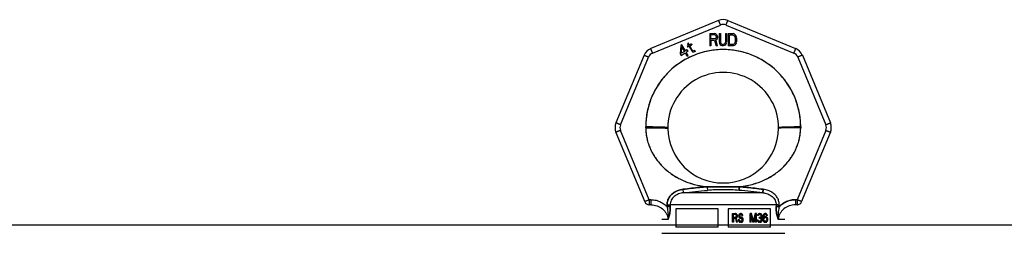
# Model space of a CAD drawing. Header units: millimetres. Extents: x 0 to 297, y 0 to 210.
# Tile 15 of 28: x 71.32 to 87.33, y 177.62 to 181.1. Entities that reach past the tile are written whole.
import ezdxf

# ---------------------------------------------------------------- set-up
doc = ezdxf.new("R2010")
doc.units = ezdxf.units.MM
doc.header["$LTSCALE"] = 16.335
doc.layers.get('0').update_dxf_attribs({"linetype": 'CONTINUOUS'})
doc.layers.add('001-M31079-X02', color=7, linetype='CONTINUOUS')

msp = doc.modelspace()

# ---------------------------------------------------------------- linework, layer by layer
at = {"color": 7, "linetype": 'Continuous'}
msp.add_line((70.902, 177.758), (131.142, 177.758), dxfattribs=at)
at = {"layer": '001-M31079-X02', "color": 9, "linetype": 'Continuous'}
for p, q in [((82.678, 181.081), (81.576, 180.624)), ((81.607, 180.553), (82.709, 181.009)), ((82.801, 181.009), (83.903, 180.553)), ((82.831, 181.081), (83.933, 180.624)), ((81.468, 180.516), (81.011, 179.414)), ((81.085, 179.386), (81.542, 180.488)), ((83.968, 180.488), (84.424, 179.386)), ((84.042, 180.516), (84.498, 179.414)), ((81.495, 179.335), (81.495, 179.349)), ((84.015, 179.349), (84.015, 179.335)), ((81.011, 179.261), (81.48, 178.129)), ((81.553, 178.165), (81.085, 179.294)), ((84.424, 179.294), (83.956, 178.165)), ((84.029, 178.129), (84.498, 179.261)), ((82.494, 178.374), (82.498, 178.317)), ((82.494, 178.374), (82.498, 178.317)), ((83.012, 178.317), (83.016, 178.374)), ((83.016, 178.374), (83.012, 178.317)), ((82.111, 178.277), (82.103, 178.335)), ((83.399, 178.277), (82.111, 178.277)), ((83.406, 178.335), (83.399, 178.277)), ((83.399, 178.277), (83.406, 178.335)), ((81.553, 178.165), (81.553, 178.082)), ((81.58, 178.165), (81.553, 178.165)), ((81.58, 178.082), (81.553, 178.082)), ((81.58, 178.165), (81.58, 178.082)), ((81.843, 178.078), (81.843, 178.052)), ((83.615, 178.08), (81.894, 178.08)), ((83.666, 178.052), (83.667, 178.078)), ((83.929, 178.165), (83.929, 178.082)), ((83.956, 178.165), (83.929, 178.165)), ((83.956, 178.082), (83.929, 178.082)), ((83.956, 178.165), (83.956, 178.082)), ((81.858, 177.842), (81.755, 177.842)), ((83.755, 177.842), (83.651, 177.842))]:
    msp.add_line(p, q, dxfattribs=at)
at = {"layer": '001-M31079-X02', "color": 7, "linetype": 'Continuous'}
for p, q in [((82.536, 180.869), (82.536, 180.669)), ((82.536, 180.869), (82.616, 180.869)), ((82.633, 180.865), (82.616, 180.869)), ((82.633, 180.865), (82.646, 180.852)), ((82.646, 180.775), (82.633, 180.767)), ((82.663, 180.669), (82.633, 180.767)), ((82.646, 180.852), (82.656, 180.835)), ((82.656, 180.792), (82.646, 180.775)), ((82.656, 180.835), (82.66, 180.822)), ((82.66, 180.805), (82.656, 180.792)), ((82.66, 180.822), (82.66, 180.805)), ((82.69, 180.869), (82.69, 180.737)), ((82.69, 180.869), (82.71, 180.869)), ((82.71, 180.869), (82.71, 180.737)), ((82.79, 180.869), (82.79, 180.737)), ((82.79, 180.869), (82.81, 180.869)), ((82.81, 180.869), (82.81, 180.737)), ((82.836, 180.869), (82.836, 180.669)), ((82.836, 180.869), (82.916, 180.869)), ((82.933, 180.865), (82.916, 180.869)), ((82.933, 180.865), (82.946, 180.856)), ((82.946, 180.856), (82.96, 180.839)), ((82.96, 180.839), (82.966, 180.822)), ((82.97, 180.801), (82.966, 180.822)), ((82.97, 180.801), (82.97, 180.737)), ((82.068, 180.676), (82.056, 180.537)), ((82.085, 180.686), (82.068, 180.676)), ((82.076, 180.548), (82.085, 180.647)), ((82.142, 180.587), (82.085, 180.686)), ((82.085, 180.647), (82.125, 180.577)), ((82.171, 180.603), (82.142, 180.587)), ((82.192, 180.674), (82.169, 180.661)), ((82.169, 180.661), (82.177, 180.646)), ((82.184, 180.581), (82.171, 180.603)), ((82.189, 180.712), (82.175, 180.704)), ((82.175, 180.704), (82.192, 180.674)), ((82.2, 180.659), (82.177, 180.646)), ((82.206, 180.682), (82.189, 180.712)), ((82.2, 180.659), (82.243, 180.586)), ((82.238, 180.701), (82.206, 180.682)), ((82.215, 180.668), (82.247, 180.686)), ((82.253, 180.601), (82.215, 180.668)), ((82.238, 180.701), (82.247, 180.686)), ((82.253, 180.601), (82.262, 180.592)), ((82.556, 180.669), (82.536, 180.669)), ((82.556, 180.758), (82.556, 180.669)), ((82.613, 180.758), (82.556, 180.758)), ((82.613, 180.758), (82.64, 180.669)), ((82.663, 180.669), (82.64, 180.669)), ((82.69, 180.737), (82.693, 180.716)), ((82.693, 180.716), (82.7, 180.699)), ((82.7, 180.699), (82.713, 180.682)), ((82.71, 180.737), (82.713, 180.72)), ((82.713, 180.72), (82.72, 180.707)), ((82.713, 180.682), (82.726, 180.673)), ((82.72, 180.707), (82.73, 180.699)), ((82.743, 180.669), (82.726, 180.673)), ((82.743, 180.694), (82.73, 180.699)), ((82.743, 180.694), (82.756, 180.694)), ((82.756, 180.669), (82.743, 180.669)), ((82.77, 180.699), (82.756, 180.694)), ((82.773, 180.673), (82.756, 180.669)), ((82.78, 180.707), (82.77, 180.699)), ((82.786, 180.682), (82.773, 180.673)), ((82.786, 180.72), (82.78, 180.707)), ((82.79, 180.737), (82.786, 180.72)), ((82.8, 180.699), (82.786, 180.682)), ((82.806, 180.716), (82.8, 180.699)), ((82.806, 180.716), (82.81, 180.737)), ((82.916, 180.669), (82.836, 180.669)), ((82.933, 180.673), (82.916, 180.669)), ((82.946, 180.682), (82.933, 180.673)), ((82.96, 180.699), (82.946, 180.682)), ((82.966, 180.716), (82.96, 180.699)), ((82.966, 180.716), (82.97, 180.737)), ((82.056, 180.537), (82.069, 180.514)), ((82.069, 180.514), (82.138, 180.554)), ((82.125, 180.577), (82.076, 180.548)), ((82.138, 180.554), (82.166, 180.506)), ((82.184, 180.581), (82.155, 180.564)), ((82.185, 180.513), (82.155, 180.564)), ((82.166, 180.506), (82.185, 180.506)), ((82.243, 180.586), (82.257, 180.574)), ((82.257, 180.574), (82.27, 180.572)), ((82.275, 180.59), (82.262, 180.592)), ((82.27, 180.572), (82.281, 180.573)), ((82.292, 180.594), (82.275, 180.59)), ((82.3, 180.58), (82.281, 180.573)), ((82.292, 180.594), (82.3, 180.58)), ((81.495, 179.349), (81.495, 179.335)), ((84.015, 179.335), (84.015, 179.349)), ((81.843, 178.078), (81.843, 178.052)), ((83.667, 178.078), (83.666, 178.052))]:
    msp.add_line(p, q, dxfattribs=at)
at = {"layer": '001-M31079-X02', "color": 6, "linetype": 'Continuous'}
for p, q in [((82.556, 180.784), (82.556, 180.848)), ((82.62, 180.848), (82.556, 180.848)), ((82.62, 180.784), (82.556, 180.784)), ((82.62, 180.848), (82.63, 180.843)), ((82.63, 180.788), (82.62, 180.784)), ((82.63, 180.843), (82.636, 180.835)), ((82.636, 180.797), (82.63, 180.788)), ((82.636, 180.835), (82.64, 180.822)), ((82.64, 180.809), (82.636, 180.797)), ((82.64, 180.822), (82.64, 180.809)), ((82.856, 180.694), (82.856, 180.843)), ((82.916, 180.843), (82.856, 180.843)), ((82.916, 180.843), (82.93, 180.839)), ((82.93, 180.839), (82.94, 180.831)), ((82.94, 180.831), (82.946, 180.818)), ((82.946, 180.818), (82.95, 180.801)), ((82.95, 180.801), (82.95, 180.737)), ((82.916, 180.694), (82.856, 180.694)), ((82.93, 180.699), (82.916, 180.694)), ((82.94, 180.707), (82.93, 180.699)), ((82.946, 180.72), (82.94, 180.707)), ((82.95, 180.737), (82.946, 180.72)), ((81.894, 178.08), (81.895, 178.054)), ((83.615, 178.08), (83.615, 178.054)), ((81.984, 178.017), (81.984, 177.717)), ((82.675, 178.017), (81.984, 178.017)), ((82.675, 177.717), (82.675, 178.017)), ((82.835, 178.017), (82.835, 177.717)), ((83.525, 178.017), (82.835, 178.017)), ((82.905, 177.798), (82.905, 177.938)), ((82.905, 177.938), (82.96, 177.938)), ((82.91, 177.798), (82.91, 177.938)), ((82.918, 177.923), (82.918, 177.879)), ((82.962, 177.923), (82.918, 177.923)), ((82.923, 177.879), (82.923, 177.923)), ((82.966, 177.935), (82.955, 177.938)), ((82.957, 177.923), (82.963, 177.92)), ((82.963, 177.882), (82.957, 177.879)), ((82.97, 177.935), (82.96, 177.938)), ((82.962, 177.923), (82.968, 177.92)), ((82.968, 177.882), (82.962, 177.879)), ((82.963, 177.92), (82.968, 177.914)), ((82.968, 177.92), (82.963, 177.92)), ((82.968, 177.888), (82.963, 177.882)), ((82.968, 177.882), (82.963, 177.882)), ((82.974, 177.926), (82.966, 177.935)), ((82.97, 177.935), (82.966, 177.935)), ((82.968, 177.92), (82.972, 177.914)), ((82.968, 177.914), (82.97, 177.905)), ((82.972, 177.914), (82.968, 177.914)), ((82.97, 177.897), (82.968, 177.888)), ((82.972, 177.888), (82.968, 177.882)), ((82.972, 177.888), (82.968, 177.888)), ((82.978, 177.926), (82.97, 177.935)), ((82.97, 177.897), (82.97, 177.905)), ((82.974, 177.905), (82.97, 177.905)), ((82.974, 177.897), (82.97, 177.897)), ((82.972, 177.914), (82.974, 177.905)), ((82.974, 177.897), (82.972, 177.888)), ((82.98, 177.914), (82.974, 177.926)), ((82.978, 177.926), (82.974, 177.926)), ((82.974, 177.905), (82.974, 177.897)), ((82.974, 177.873), (82.98, 177.885)), ((82.985, 177.914), (82.978, 177.926)), ((82.978, 177.873), (82.985, 177.885)), ((82.982, 177.905), (82.98, 177.914)), ((82.985, 177.914), (82.98, 177.914)), ((82.98, 177.885), (82.982, 177.894)), ((82.985, 177.885), (82.98, 177.885)), ((82.982, 177.905), (82.982, 177.894)), ((82.987, 177.905), (82.982, 177.905)), ((82.987, 177.894), (82.982, 177.894)), ((82.987, 177.905), (82.985, 177.914)), ((82.985, 177.885), (82.987, 177.894)), ((82.987, 177.905), (82.987, 177.894)), ((83.009, 177.917), (83.007, 177.905)), ((83.007, 177.894), (83.007, 177.905)), ((83.012, 177.905), (83.007, 177.905)), ((83.007, 177.894), (83.009, 177.882)), ((83.012, 177.894), (83.007, 177.894)), ((83.017, 177.929), (83.009, 177.917)), ((83.014, 177.917), (83.009, 177.917)), ((83.009, 177.882), (83.017, 177.87)), ((83.014, 177.882), (83.009, 177.882)), ((83.014, 177.917), (83.012, 177.905)), ((83.012, 177.905), (83.012, 177.894)), ((83.012, 177.894), (83.014, 177.882)), ((83.022, 177.929), (83.014, 177.917)), ((83.014, 177.882), (83.022, 177.87)), ((83.026, 177.935), (83.017, 177.929)), ((83.022, 177.929), (83.017, 177.929)), ((83.019, 177.903), (83.021, 177.911)), ((83.019, 177.903), (83.019, 177.897)), ((83.024, 177.903), (83.019, 177.903)), ((83.021, 177.888), (83.019, 177.897)), ((83.024, 177.897), (83.019, 177.897)), ((83.021, 177.911), (83.028, 177.917)), ((83.026, 177.911), (83.021, 177.911)), ((83.028, 177.882), (83.021, 177.888)), ((83.026, 177.888), (83.021, 177.888)), ((83.03, 177.935), (83.022, 177.929)), ((83.024, 177.903), (83.026, 177.911)), ((83.024, 177.897), (83.024, 177.903)), ((83.026, 177.888), (83.024, 177.897)), ((83.034, 177.938), (83.026, 177.935)), ((83.03, 177.935), (83.026, 177.935)), ((83.026, 177.911), (83.032, 177.917)), ((83.032, 177.882), (83.026, 177.888)), ((83.028, 177.917), (83.034, 177.92)), ((83.032, 177.917), (83.028, 177.917)), ((83.034, 177.879), (83.028, 177.882)), ((83.032, 177.882), (83.028, 177.882)), ((83.038, 177.938), (83.03, 177.935)), ((83.032, 177.917), (83.038, 177.92)), ((83.038, 177.879), (83.032, 177.882)), ((83.049, 177.938), (83.034, 177.938)), ((83.051, 177.92), (83.034, 177.92)), ((83.055, 177.935), (83.044, 177.938)), ((83.046, 177.92), (83.052, 177.917)), ((83.059, 177.935), (83.049, 177.938)), ((83.051, 177.92), (83.057, 177.917)), ((83.052, 177.917), (83.057, 177.911)), ((83.057, 177.917), (83.052, 177.917)), ((83.063, 177.926), (83.055, 177.935)), ((83.059, 177.935), (83.055, 177.935)), ((83.057, 177.917), (83.061, 177.911)), ((83.057, 177.911), (83.059, 177.905)), ((83.061, 177.911), (83.057, 177.911)), ((83.067, 177.926), (83.059, 177.935)), ((83.059, 177.905), (83.076, 177.905)), ((83.061, 177.911), (83.063, 177.905)), ((83.069, 177.914), (83.063, 177.926)), ((83.067, 177.926), (83.063, 177.926)), ((83.074, 177.914), (83.067, 177.926)), ((83.071, 177.905), (83.069, 177.914)), ((83.074, 177.914), (83.069, 177.914)), ((83.076, 177.905), (83.074, 177.914)), ((83.193, 177.798), (83.193, 177.938)), ((83.216, 177.938), (83.193, 177.938)), ((83.198, 177.938), (83.198, 177.798)), ((83.206, 177.908), (83.206, 177.798)), ((83.206, 177.908), (83.235, 177.798)), ((83.21, 177.908), (83.206, 177.908)), ((83.21, 177.798), (83.21, 177.908)), ((83.21, 177.908), (83.239, 177.798)), ((83.243, 177.813), (83.212, 177.938)), ((83.247, 177.813), (83.216, 177.938)), ((83.274, 177.938), (83.243, 177.813)), ((83.279, 177.938), (83.247, 177.813)), ((83.251, 177.798), (83.28, 177.908)), ((83.256, 177.798), (83.285, 177.908)), ((83.297, 177.938), (83.274, 177.938)), ((83.28, 177.798), (83.28, 177.908)), ((83.285, 177.908), (83.28, 177.908)), ((83.285, 177.908), (83.285, 177.798)), ((83.293, 177.938), (83.293, 177.798)), ((83.297, 177.798), (83.297, 177.938)), ((83.313, 177.917), (83.311, 177.905)), ((83.326, 177.905), (83.311, 177.905)), ((83.321, 177.929), (83.313, 177.917)), ((83.318, 177.917), (83.313, 177.917)), ((83.318, 177.917), (83.316, 177.905)), ((83.326, 177.929), (83.318, 177.917)), ((83.33, 177.935), (83.321, 177.929)), ((83.326, 177.929), (83.321, 177.929)), ((83.321, 177.905), (83.326, 177.914)), ((83.334, 177.935), (83.326, 177.929)), ((83.326, 177.914), (83.332, 177.92)), ((83.326, 177.905), (83.33, 177.914)), ((83.33, 177.914), (83.326, 177.914)), ((83.344, 177.938), (83.33, 177.935)), ((83.334, 177.935), (83.33, 177.935)), ((83.33, 177.914), (83.336, 177.92)), ((83.332, 177.92), (83.342, 177.923)), ((83.336, 177.92), (83.332, 177.92)), ((83.349, 177.938), (83.334, 177.935)), ((83.336, 177.92), (83.347, 177.923)), ((83.355, 177.923), (83.342, 177.923)), ((83.353, 177.938), (83.344, 177.938)), ((83.363, 177.935), (83.348, 177.938)), ((83.35, 177.923), (83.361, 177.92)), ((83.363, 177.882), (83.35, 177.876)), ((83.368, 177.935), (83.353, 177.938)), ((83.355, 177.923), (83.365, 177.92)), ((83.368, 177.882), (83.355, 177.876)), ((83.361, 177.92), (83.367, 177.914)), ((83.365, 177.92), (83.361, 177.92)), ((83.371, 177.929), (83.363, 177.935)), ((83.368, 177.935), (83.363, 177.935)), ((83.367, 177.888), (83.363, 177.882)), ((83.368, 177.882), (83.363, 177.882)), ((83.365, 177.92), (83.372, 177.914)), ((83.367, 177.914), (83.371, 177.905)), ((83.372, 177.914), (83.367, 177.914)), ((83.371, 177.9), (83.367, 177.888)), ((83.372, 177.888), (83.367, 177.888)), ((83.376, 177.929), (83.368, 177.935)), ((83.372, 177.888), (83.368, 177.882)), ((83.379, 177.917), (83.371, 177.929)), ((83.376, 177.929), (83.371, 177.929)), ((83.371, 177.9), (83.371, 177.905)), ((83.376, 177.905), (83.371, 177.905)), ((83.376, 177.9), (83.371, 177.9)), ((83.372, 177.914), (83.376, 177.905)), ((83.376, 177.9), (83.372, 177.888)), ((83.375, 177.879), (83.379, 177.888)), ((83.384, 177.917), (83.376, 177.929)), ((83.376, 177.905), (83.376, 177.9)), ((83.382, 177.905), (83.379, 177.917)), ((83.384, 177.917), (83.379, 177.917)), ((83.379, 177.888), (83.382, 177.9)), ((83.384, 177.888), (83.379, 177.888)), ((83.38, 177.879), (83.384, 177.888)), ((83.382, 177.905), (83.382, 177.9)), ((83.386, 177.905), (83.382, 177.905)), ((83.386, 177.9), (83.382, 177.9)), ((83.386, 177.905), (83.384, 177.917)), ((83.384, 177.888), (83.386, 177.9)), ((83.386, 177.9), (83.386, 177.905)), ((83.402, 177.9), (83.4, 177.879)), ((83.406, 177.914), (83.402, 177.9)), ((83.407, 177.9), (83.402, 177.9)), ((83.407, 177.9), (83.405, 177.879)), ((83.413, 177.926), (83.406, 177.914)), ((83.411, 177.914), (83.406, 177.914)), ((83.411, 177.914), (83.407, 177.9)), ((83.41, 177.879), (83.413, 177.897)), ((83.423, 177.885), (83.41, 177.873)), ((83.417, 177.926), (83.411, 177.914)), ((83.423, 177.935), (83.413, 177.926)), ((83.417, 177.926), (83.413, 177.926)), ((83.413, 177.897), (83.415, 177.905)), ((83.417, 177.897), (83.413, 177.897)), ((83.415, 177.905), (83.419, 177.914)), ((83.419, 177.905), (83.415, 177.905)), ((83.415, 177.879), (83.417, 177.897)), ((83.428, 177.885), (83.415, 177.873)), ((83.428, 177.935), (83.417, 177.926)), ((83.417, 177.897), (83.419, 177.905)), ((83.419, 177.914), (83.425, 177.92)), ((83.419, 177.905), (83.423, 177.914)), ((83.423, 177.914), (83.419, 177.914)), ((83.433, 177.938), (83.423, 177.935)), ((83.428, 177.935), (83.423, 177.935)), ((83.423, 177.914), (83.43, 177.92)), ((83.433, 177.888), (83.423, 177.885)), ((83.428, 177.885), (83.423, 177.885)), ((83.425, 177.92), (83.431, 177.923)), ((83.43, 177.92), (83.425, 177.92)), ((83.438, 177.938), (83.428, 177.935)), ((83.438, 177.888), (83.428, 177.885)), ((83.43, 177.92), (83.436, 177.923)), ((83.448, 177.923), (83.431, 177.923)), ((83.446, 177.938), (83.433, 177.938)), ((83.448, 177.888), (83.433, 177.888)), ((83.452, 177.935), (83.442, 177.938)), ((83.444, 177.923), (83.45, 177.92)), ((83.454, 177.885), (83.444, 177.888)), ((83.457, 177.935), (83.446, 177.938)), ((83.448, 177.923), (83.454, 177.92)), ((83.459, 177.885), (83.448, 177.888)), ((83.45, 177.92), (83.456, 177.914)), ((83.454, 177.92), (83.45, 177.92)), ((83.462, 177.926), (83.452, 177.935)), ((83.457, 177.935), (83.452, 177.935)), ((83.454, 177.92), (83.461, 177.914)), ((83.464, 177.876), (83.454, 177.885)), ((83.459, 177.885), (83.454, 177.885)), ((83.456, 177.914), (83.46, 177.905)), ((83.461, 177.914), (83.456, 177.914)), ((83.467, 177.926), (83.457, 177.935)), ((83.469, 177.876), (83.459, 177.885)), ((83.475, 177.905), (83.46, 177.905)), ((83.461, 177.914), (83.465, 177.905)), ((83.468, 177.914), (83.462, 177.926)), ((83.467, 177.926), (83.462, 177.926)), ((83.473, 177.914), (83.467, 177.926)), ((83.471, 177.905), (83.468, 177.914)), ((83.473, 177.914), (83.468, 177.914)), ((83.475, 177.905), (83.473, 177.914)), ((83.525, 177.717), (83.525, 178.017)), ((82.923, 177.798), (82.905, 177.798)), ((82.918, 177.879), (82.962, 177.879)), ((82.918, 177.861), (82.918, 177.798)), ((82.958, 177.861), (82.918, 177.861)), ((82.923, 177.861), (82.923, 177.798)), ((82.953, 177.861), (82.97, 177.798)), ((82.958, 177.861), (82.974, 177.798)), ((82.966, 177.867), (82.974, 177.873)), ((82.984, 177.798), (82.966, 177.867)), ((82.97, 177.867), (82.966, 177.867)), ((82.97, 177.867), (82.978, 177.873)), ((82.989, 177.798), (82.97, 177.867)), ((82.989, 177.798), (82.97, 177.798)), ((82.978, 177.873), (82.974, 177.873)), ((83.001, 177.837), (83.003, 177.825)), ((83.018, 177.837), (83.001, 177.837)), ((83.003, 177.825), (83.009, 177.81)), ((83.007, 177.825), (83.003, 177.825)), ((83.005, 177.837), (83.007, 177.825)), ((83.007, 177.825), (83.014, 177.81)), ((83.009, 177.81), (83.019, 177.801)), ((83.014, 177.81), (83.009, 177.81)), ((83.015, 177.828), (83.013, 177.837)), ((83.014, 177.81), (83.024, 177.801)), ((83.021, 177.819), (83.015, 177.828)), ((83.02, 177.828), (83.015, 177.828)), ((83.017, 177.87), (83.026, 177.864)), ((83.022, 177.87), (83.017, 177.87)), ((83.02, 177.828), (83.018, 177.837)), ((83.019, 177.801), (83.03, 177.798)), ((83.024, 177.801), (83.019, 177.801)), ((83.026, 177.819), (83.02, 177.828)), ((83.03, 177.816), (83.021, 177.819)), ((83.026, 177.819), (83.021, 177.819)), ((83.022, 177.87), (83.03, 177.864)), ((83.024, 177.801), (83.034, 177.798)), ((83.026, 177.864), (83.034, 177.861)), ((83.03, 177.864), (83.026, 177.864)), ((83.034, 177.816), (83.026, 177.819)), ((83.03, 177.864), (83.038, 177.861)), ((83.051, 177.816), (83.03, 177.816)), ((83.051, 177.798), (83.03, 177.798)), ((83.051, 177.879), (83.034, 177.879)), ((83.051, 177.861), (83.034, 177.861)), ((83.057, 177.876), (83.046, 177.879)), ((83.046, 177.861), (83.055, 177.858)), ((83.055, 177.819), (83.046, 177.816)), ((83.046, 177.798), (83.057, 177.801)), ((83.061, 177.876), (83.051, 177.879)), ((83.051, 177.861), (83.059, 177.858)), ((83.059, 177.819), (83.051, 177.816)), ((83.051, 177.798), (83.061, 177.801)), ((83.055, 177.858), (83.061, 177.852)), ((83.059, 177.858), (83.055, 177.858)), ((83.061, 177.825), (83.055, 177.819)), ((83.059, 177.819), (83.055, 177.819)), ((83.065, 177.87), (83.057, 177.876)), ((83.061, 177.876), (83.057, 177.876)), ((83.057, 177.801), (83.065, 177.807)), ((83.061, 177.801), (83.057, 177.801)), ((83.059, 177.858), (83.065, 177.852)), ((83.065, 177.825), (83.059, 177.819)), ((83.069, 177.87), (83.061, 177.876)), ((83.061, 177.852), (83.065, 177.843)), ((83.065, 177.852), (83.061, 177.852)), ((83.065, 177.834), (83.061, 177.825)), ((83.065, 177.825), (83.061, 177.825)), ((83.061, 177.801), (83.069, 177.807)), ((83.073, 177.858), (83.065, 177.87)), ((83.069, 177.87), (83.065, 177.87)), ((83.065, 177.852), (83.069, 177.843)), ((83.065, 177.834), (83.065, 177.843)), ((83.069, 177.843), (83.065, 177.843)), ((83.069, 177.834), (83.065, 177.825)), ((83.069, 177.834), (83.065, 177.834)), ((83.065, 177.807), (83.073, 177.819)), ((83.069, 177.807), (83.065, 177.807)), ((83.078, 177.858), (83.069, 177.87)), ((83.069, 177.843), (83.069, 177.834)), ((83.069, 177.807), (83.078, 177.819)), ((83.077, 177.846), (83.073, 177.858)), ((83.078, 177.858), (83.073, 177.858)), ((83.073, 177.819), (83.077, 177.831)), ((83.078, 177.819), (83.073, 177.819)), ((83.077, 177.846), (83.077, 177.831)), ((83.082, 177.846), (83.077, 177.846)), ((83.082, 177.831), (83.077, 177.831)), ((83.082, 177.846), (83.078, 177.858)), ((83.078, 177.819), (83.082, 177.831)), ((83.082, 177.831), (83.082, 177.846)), ((83.21, 177.798), (83.193, 177.798)), ((83.256, 177.798), (83.235, 177.798)), ((83.247, 177.813), (83.243, 177.813)), ((83.297, 177.798), (83.28, 177.798)), ((83.309, 177.831), (83.311, 177.822)), ((83.324, 177.831), (83.309, 177.831)), ((83.311, 177.822), (83.315, 177.813)), ((83.316, 177.822), (83.311, 177.822)), ((83.314, 177.831), (83.316, 177.822)), ((83.315, 177.813), (83.321, 177.807)), ((83.32, 177.813), (83.315, 177.813)), ((83.316, 177.822), (83.32, 177.813)), ((83.321, 177.825), (83.319, 177.831)), ((83.32, 177.813), (83.326, 177.807)), ((83.326, 177.819), (83.321, 177.825)), ((83.326, 177.825), (83.321, 177.825)), ((83.321, 177.807), (83.33, 177.801)), ((83.326, 177.807), (83.321, 177.807)), ((83.326, 177.825), (83.324, 177.831)), ((83.33, 177.819), (83.326, 177.825)), ((83.33, 177.816), (83.326, 177.819)), ((83.33, 177.819), (83.326, 177.819)), ((83.326, 177.807), (83.334, 177.801)), ((83.334, 177.816), (83.33, 177.819)), ((83.34, 177.813), (83.33, 177.816)), ((83.334, 177.816), (83.33, 177.816)), ((83.33, 177.801), (83.338, 177.798)), ((83.334, 177.801), (83.33, 177.801)), ((83.345, 177.813), (83.334, 177.816)), ((83.334, 177.801), (83.343, 177.798)), ((83.359, 177.798), (83.338, 177.798)), ((83.357, 177.813), (83.34, 177.813)), ((83.342, 177.864), (83.342, 177.876)), ((83.355, 177.876), (83.342, 177.876)), ((83.355, 177.864), (83.342, 177.864)), ((83.347, 177.876), (83.347, 177.864)), ((83.35, 177.864), (83.363, 177.861)), ((83.363, 177.816), (83.353, 177.813)), ((83.355, 177.864), (83.368, 177.861)), ((83.355, 177.798), (83.363, 177.801)), ((83.368, 177.816), (83.357, 177.813)), ((83.359, 177.798), (83.368, 177.801)), ((83.363, 177.861), (83.369, 177.855)), ((83.368, 177.861), (83.363, 177.861)), ((83.367, 177.819), (83.363, 177.816)), ((83.368, 177.816), (83.363, 177.816)), ((83.363, 177.801), (83.371, 177.807)), ((83.368, 177.801), (83.363, 177.801)), ((83.367, 177.87), (83.375, 177.879)), ((83.377, 177.864), (83.367, 177.87)), ((83.372, 177.87), (83.367, 177.87)), ((83.371, 177.825), (83.367, 177.819)), ((83.372, 177.819), (83.367, 177.819)), ((83.368, 177.861), (83.374, 177.855)), ((83.372, 177.819), (83.368, 177.816)), ((83.368, 177.801), (83.376, 177.807)), ((83.369, 177.855), (83.373, 177.843)), ((83.374, 177.855), (83.369, 177.855)), ((83.373, 177.831), (83.371, 177.825)), ((83.376, 177.825), (83.371, 177.825)), ((83.371, 177.807), (83.377, 177.813)), ((83.376, 177.807), (83.371, 177.807)), ((83.372, 177.87), (83.38, 177.879)), ((83.382, 177.864), (83.372, 177.87)), ((83.376, 177.825), (83.372, 177.819)), ((83.373, 177.831), (83.373, 177.843)), ((83.378, 177.843), (83.373, 177.843)), ((83.378, 177.831), (83.373, 177.831)), ((83.374, 177.855), (83.378, 177.843)), ((83.38, 177.879), (83.375, 177.879)), ((83.378, 177.831), (83.376, 177.825)), ((83.376, 177.807), (83.382, 177.813)), ((83.382, 177.855), (83.377, 177.864)), ((83.382, 177.864), (83.377, 177.864)), ((83.377, 177.813), (83.382, 177.822)), ((83.382, 177.813), (83.377, 177.813)), ((83.378, 177.843), (83.378, 177.831)), ((83.386, 177.855), (83.382, 177.864)), ((83.384, 177.843), (83.382, 177.855)), ((83.386, 177.855), (83.382, 177.855)), ((83.382, 177.822), (83.384, 177.831)), ((83.382, 177.813), (83.386, 177.822)), ((83.382, 177.822), (83.386, 177.822)), ((83.384, 177.843), (83.384, 177.831)), ((83.388, 177.843), (83.384, 177.843)), ((83.388, 177.831), (83.384, 177.831)), ((83.388, 177.843), (83.386, 177.855)), ((83.386, 177.822), (83.388, 177.831)), ((83.388, 177.831), (83.388, 177.843)), ((83.4, 177.858), (83.4, 177.879)), ((83.405, 177.879), (83.4, 177.879)), ((83.4, 177.858), (83.402, 177.837)), ((83.405, 177.858), (83.4, 177.858)), ((83.402, 177.837), (83.406, 177.822)), ((83.407, 177.837), (83.402, 177.837)), ((83.405, 177.879), (83.405, 177.858)), ((83.405, 177.858), (83.407, 177.837)), ((83.406, 177.822), (83.413, 177.81)), ((83.411, 177.822), (83.406, 177.822)), ((83.407, 177.837), (83.411, 177.822)), ((83.41, 177.879), (83.41, 177.873)), ((83.415, 177.879), (83.41, 177.879)), ((83.415, 177.873), (83.41, 177.873)), ((83.411, 177.822), (83.417, 177.81)), ((83.413, 177.849), (83.415, 177.858)), ((83.413, 177.849), (83.413, 177.84)), ((83.417, 177.849), (83.413, 177.849)), ((83.415, 177.831), (83.413, 177.84)), ((83.417, 177.84), (83.413, 177.84)), ((83.413, 177.81), (83.423, 177.801)), ((83.417, 177.81), (83.413, 177.81)), ((83.415, 177.873), (83.415, 177.879)), ((83.415, 177.858), (83.419, 177.864)), ((83.419, 177.858), (83.415, 177.858)), ((83.419, 177.822), (83.415, 177.831)), ((83.419, 177.831), (83.415, 177.831)), ((83.417, 177.849), (83.419, 177.858)), ((83.417, 177.84), (83.417, 177.849)), ((83.419, 177.831), (83.417, 177.84)), ((83.417, 177.81), (83.428, 177.801)), ((83.419, 177.864), (83.425, 177.87)), ((83.419, 177.858), (83.423, 177.864)), ((83.423, 177.864), (83.419, 177.864)), ((83.423, 177.822), (83.419, 177.831)), ((83.425, 177.816), (83.419, 177.822)), ((83.423, 177.822), (83.419, 177.822)), ((83.423, 177.864), (83.43, 177.87)), ((83.43, 177.816), (83.423, 177.822)), ((83.423, 177.801), (83.433, 177.798)), ((83.428, 177.801), (83.423, 177.801)), ((83.425, 177.87), (83.431, 177.873)), ((83.43, 177.87), (83.425, 177.87)), ((83.431, 177.813), (83.425, 177.816)), ((83.43, 177.816), (83.425, 177.816)), ((83.428, 177.801), (83.438, 177.798)), ((83.43, 177.87), (83.436, 177.873)), ((83.436, 177.813), (83.43, 177.816)), ((83.45, 177.873), (83.431, 177.873)), ((83.45, 177.813), (83.431, 177.813)), ((83.448, 177.798), (83.433, 177.798)), ((83.444, 177.798), (83.454, 177.801)), ((83.446, 177.873), (83.452, 177.87)), ((83.452, 177.816), (83.446, 177.813)), ((83.448, 177.798), (83.459, 177.801)), ((83.45, 177.873), (83.457, 177.87)), ((83.457, 177.816), (83.45, 177.813)), ((83.452, 177.87), (83.458, 177.864)), ((83.457, 177.87), (83.452, 177.87)), ((83.458, 177.822), (83.452, 177.816)), ((83.457, 177.816), (83.452, 177.816)), ((83.454, 177.801), (83.464, 177.81)), ((83.459, 177.801), (83.454, 177.801)), ((83.457, 177.87), (83.463, 177.864)), ((83.463, 177.822), (83.457, 177.816)), ((83.458, 177.864), (83.462, 177.858)), ((83.463, 177.864), (83.458, 177.864)), ((83.462, 177.831), (83.458, 177.822)), ((83.463, 177.822), (83.458, 177.822)), ((83.459, 177.801), (83.469, 177.81)), ((83.462, 177.858), (83.464, 177.849)), ((83.467, 177.858), (83.462, 177.858)), ((83.464, 177.84), (83.462, 177.831)), ((83.467, 177.831), (83.462, 177.831)), ((83.463, 177.864), (83.467, 177.858)), ((83.467, 177.831), (83.463, 177.822)), ((83.471, 177.867), (83.464, 177.876)), ((83.464, 177.876), (83.469, 177.876)), ((83.464, 177.84), (83.464, 177.849)), ((83.464, 177.849), (83.469, 177.849)), ((83.469, 177.84), (83.464, 177.84)), ((83.464, 177.81), (83.471, 177.822)), ((83.469, 177.81), (83.464, 177.81)), ((83.467, 177.858), (83.469, 177.849)), ((83.469, 177.84), (83.467, 177.831)), ((83.475, 177.867), (83.469, 177.876)), ((83.469, 177.849), (83.469, 177.84)), ((83.469, 177.81), (83.475, 177.822)), ((83.475, 177.852), (83.471, 177.867)), ((83.475, 177.867), (83.471, 177.867)), ((83.471, 177.822), (83.475, 177.837)), ((83.475, 177.822), (83.471, 177.822)), ((83.479, 177.852), (83.475, 177.867)), ((83.475, 177.852), (83.475, 177.837)), ((83.479, 177.852), (83.475, 177.852)), ((83.475, 177.822), (83.479, 177.837)), ((83.479, 177.837), (83.475, 177.837)), ((83.479, 177.837), (83.479, 177.852)), ((83.755, 177.617), (81.755, 177.617)), ((82.675, 177.717), (81.984, 177.717)), ((83.525, 177.717), (82.835, 177.717))]:
    msp.add_line(p, q, dxfattribs=at)
at = {"layer": '001-M31079-X02', "color": 9, "linetype": 'Continuous'}
for centre, radius, start, end in [((82.755, 180.896), 0.2, 67.5, 112.5), ((82.755, 180.899), 0.12, 67.5027, 112.4973), ((81.653, 180.439), 0.2, 112.5, 157.5), ((82.755, 179.349), 1.26, 359.9999, 180.0001), ((83.857, 180.439), 0.2, 22.5, 67.5), ((81.653, 180.442), 0.12, 112.5027, 157.4973), ((83.857, 180.442), 0.12, 22.5027, 67.4973), ((81.196, 179.337), 0.2, 157.5, 202.5), ((81.196, 179.34), 0.12, 157.5027, 202.4973), ((82.755, 179.337), 0.9, 180.6298, 359.3702), ((84.313, 179.34), 0.12, 337.5027, 22.4973), ((84.313, 179.337), 0.2, 337.5, 22.5), ((82.755, 288.624), 110.251, 269.86427, 270.13573), ((81.553, 178.162), 0.08, 202.5, 270), ((83.956, 178.162), 0.08, 270, 337.5)]:
    msp.add_arc(centre, radius, start, end, dxfattribs=at)
at = {"layer": '001-M31079-X02', "color": 6, "linetype": 'Continuous'}
msp.add_arc((82.755, 179.337), 0.9, 359.3702, 180.6298, dxfattribs=at)
at = {"layer": '001-M31079-X02', "color": 7, "linetype": 'Continuous'}
for start, end in [(180.0001, 180.6298), (359.3702, 359.9999)]:
    msp.add_arc((82.755, 179.349), 1.26, start, end, dxfattribs=at)
at = {"layer": '001-M31079-X02', "color": 9, "linetype": 'Continuous'}
for points, knots in [([(82.678, 181.081), (82.68, 181.081), (82.68, 181.075), (82.683, 181.071), (82.686, 181.064), (82.69, 181.055), (82.694, 181.045), (82.699, 181.034), (82.704, 181.022), (82.707, 181.014), (82.709, 181.009)], [0, 0, 0, 0, 0.059983, 0.133152, 0.232556, 0.355295, 0.497786, 0.655866, 0.824917, 1, 1, 1, 1]), ([(82.801, 181.009), (82.802, 181.014), (82.806, 181.022), (82.811, 181.034), (82.816, 181.045), (82.82, 181.055), (82.824, 181.064), (82.826, 181.071), (82.829, 181.075), (82.83, 181.081), (82.831, 181.081)], [0, 0, 0, 0, 0.175075, 0.344128, 0.502209, 0.644701, 0.767442, 0.866847, 0.940017, 1, 1, 1, 1]), ([(81.607, 180.553), (81.605, 180.557), (81.601, 180.565), (81.596, 180.577), (81.592, 180.588), (81.588, 180.599), (81.584, 180.607), (81.581, 180.615), (81.578, 180.619), (81.577, 180.625), (81.576, 180.624)], [0, 0, 0, 0, 0.175076, 0.344129, 0.50221, 0.644702, 0.767443, 0.866847, 0.940017, 1, 1, 1, 1]), ([(83.933, 180.624), (83.932, 180.625), (83.931, 180.619), (83.929, 180.615), (83.926, 180.607), (83.922, 180.599), (83.918, 180.588), (83.913, 180.577), (83.908, 180.565), (83.904, 180.557), (83.903, 180.553)], [0, 0, 0, 0, 0.059982, 0.133151, 0.232555, 0.355294, 0.497785, 0.655865, 0.824916, 1, 1, 1, 1]), ([(81.468, 180.516), (81.468, 180.517), (81.473, 180.514), (81.478, 180.513), (81.486, 180.51), (81.495, 180.507), (81.505, 180.503), (81.517, 180.498), (81.529, 180.493), (81.537, 180.49), (81.542, 180.488)], [0, 0, 0, 0, 0.060939, 0.13446, 0.234172, 0.357122, 0.499648, 0.657498, 0.82596, 1, 1, 1, 1]), ([(84.042, 180.516), (84.041, 180.517), (84.036, 180.514), (84.031, 180.513), (84.023, 180.51), (84.014, 180.507), (84.004, 180.503), (83.993, 180.498), (83.98, 180.493), (83.972, 180.49), (83.968, 180.488)], [0, 0, 0, 0, 0.060939, 0.13446, 0.234172, 0.357122, 0.499648, 0.657499, 0.82596, 1, 1, 1, 1]), ([(81.085, 179.386), (81.081, 179.388), (81.073, 179.391), (81.06, 179.396), (81.049, 179.4), (81.038, 179.405), (81.03, 179.408), (81.022, 179.411), (81.017, 179.412), (81.012, 179.415), (81.011, 179.414)], [0, 0, 0, 0, 0.174033, 0.342496, 0.500347, 0.642875, 0.765826, 0.865539, 0.93906, 1, 1, 1, 1]), ([(81.855, 179.337), (81.855, 179.341), (81.842, 179.339), (81.831, 179.342), (81.813, 179.343), (81.792, 179.344), (81.766, 179.345), (81.736, 179.346), (81.703, 179.347), (81.665, 179.348), (81.625, 179.348), (81.583, 179.349), (81.539, 179.349), (81.509, 179.349), (81.495, 179.349)], [0, 0, 0, 0, 0.02982, 0.064811, 0.111629, 0.171497, 0.24316, 0.326315, 0.419777, 0.524502, 0.635428, 0.753215, 0.877723, 1, 1, 1, 1]), ([(81.495, 179.349), (81.509, 179.349), (81.538, 179.349), (81.58, 179.349), (81.62, 179.348), (81.659, 179.348), (81.695, 179.347), (81.729, 179.346), (81.759, 179.345), (81.786, 179.344), (81.81, 179.343), (81.828, 179.342), (81.842, 179.341), (81.849, 179.339), (81.855, 179.338), (81.855, 179.337)], [0, 0, 0, 0, 0.119288, 0.238247, 0.350571, 0.45599, 0.557349, 0.651027, 0.736645, 0.812439, 0.877767, 0.929425, 0.967654, 0.991452, 1, 1, 1, 1]), ([(81.495, 179.335), (81.516, 179.336), (81.56, 179.336), (81.626, 179.336), (81.689, 179.336), (81.738, 179.335), (81.773, 179.334), (81.794, 179.333), (81.813, 179.332), (81.828, 179.332), (81.839, 179.331), (81.848, 179.33), (81.852, 179.329), (81.855, 179.328), (81.855, 179.327)], [0, 0, 0, 0, 0.180599, 0.365648, 0.544133, 0.703922, 0.773279, 0.834152, 0.885712, 0.927563, 0.95952, 0.981825, 0.994942, 1, 1, 1, 1]), ([(81.495, 179.335), (81.495, 179.27), (81.512, 179.141), (81.58, 178.958), (81.682, 178.794), (81.813, 178.655), (81.966, 178.543), (82.134, 178.459), (82.311, 178.403), (82.433, 178.381), (82.494, 178.374)], [0, 0, 0, 0, 0.128514, 0.256351, 0.383132, 0.508688, 0.633005, 0.756182, 0.878418, 1, 1, 1, 1]), ([(83.016, 178.374), (83.077, 178.381), (83.198, 178.403), (83.376, 178.459), (83.543, 178.543), (83.696, 178.655), (83.827, 178.794), (83.93, 178.958), (83.997, 179.141), (84.014, 179.27), (84.015, 179.335)], [0, 0, 0, 0, 0.121582, 0.243818, 0.366995, 0.491312, 0.616868, 0.743649, 0.871486, 1, 1, 1, 1]), ([(84.015, 179.349), (84, 179.349), (83.972, 179.349), (83.93, 179.349), (83.889, 179.348), (83.851, 179.348), (83.815, 179.347), (83.781, 179.346), (83.75, 179.345), (83.723, 179.344), (83.7, 179.343), (83.681, 179.342), (83.667, 179.341), (83.66, 179.339), (83.655, 179.338), (83.655, 179.337)], [0, 0, 0, 0, 0.119287, 0.238247, 0.350571, 0.45599, 0.557349, 0.651027, 0.736645, 0.812439, 0.877767, 0.929425, 0.967654, 0.991452, 1, 1, 1, 1]), ([(83.655, 179.337), (83.655, 179.341), (83.667, 179.339), (83.678, 179.342), (83.696, 179.343), (83.717, 179.344), (83.743, 179.345), (83.773, 179.346), (83.807, 179.347), (83.844, 179.348), (83.884, 179.348), (83.926, 179.349), (83.97, 179.349), (84, 179.349), (84.015, 179.349)], [0, 0, 0, 0, 0.02982, 0.064811, 0.11163, 0.171497, 0.243161, 0.326316, 0.419778, 0.524502, 0.635429, 0.753216, 0.877724, 1, 1, 1, 1]), ([(84.015, 179.335), (83.993, 179.336), (83.949, 179.336), (83.884, 179.336), (83.821, 179.336), (83.772, 179.335), (83.737, 179.334), (83.715, 179.333), (83.696, 179.332), (83.681, 179.332), (83.67, 179.331), (83.662, 179.33), (83.657, 179.329), (83.655, 179.328), (83.655, 179.327)], [0, 0, 0, 0, 0.180599, 0.365648, 0.544133, 0.703922, 0.773279, 0.834152, 0.885712, 0.927563, 0.95952, 0.981825, 0.994942, 1, 1, 1, 1]), ([(84.424, 179.386), (84.428, 179.388), (84.437, 179.391), (84.449, 179.396), (84.461, 179.4), (84.471, 179.405), (84.48, 179.408), (84.487, 179.411), (84.493, 179.412), (84.498, 179.415), (84.498, 179.414)], [0, 0, 0, 0, 0.174042, 0.342505, 0.500355, 0.642882, 0.765831, 0.865542, 0.939062, 1, 1, 1, 1]), ([(81.085, 179.294), (81.081, 179.292), (81.072, 179.289), (81.06, 179.283), (81.048, 179.278), (81.038, 179.274), (81.029, 179.27), (81.021, 179.266), (81.017, 179.263), (81.011, 179.262), (81.011, 179.261)], [0, 0, 0, 0, 0.172813, 0.340679, 0.498422, 0.641178, 0.764549, 0.864741, 0.938687, 1, 1, 1, 1]), ([(84.424, 179.294), (84.429, 179.292), (84.437, 179.289), (84.449, 179.283), (84.461, 179.278), (84.472, 179.274), (84.48, 179.27), (84.488, 179.266), (84.493, 179.263), (84.499, 179.262), (84.498, 179.261)], [0, 0, 0, 0, 0.172803, 0.34067, 0.498414, 0.641172, 0.764544, 0.864738, 0.938685, 1, 1, 1, 1]), ([(82.494, 178.374), (82.453, 178.371), (82.368, 178.364), (82.238, 178.351), (82.149, 178.34), (82.103, 178.335)], [0, 0, 0, 0, 0.313983, 0.64732, 1, 1, 1, 1]), ([(83.016, 178.374), (82.956, 178.374), (82.842, 178.374), (82.668, 178.374), (82.553, 178.374), (82.494, 178.374)], [0, 0, 0, 0, 0.341255, 0.65875, 1, 1, 1, 1]), ([(83.406, 178.335), (83.36, 178.34), (83.271, 178.351), (83.141, 178.364), (83.057, 178.371), (83.016, 178.374)], [0, 0, 0, 0, 0.35268, 0.686017, 1, 1, 1, 1]), ([(82.103, 178.335), (82.089, 178.333), (82.062, 178.328), (82.023, 178.316), (81.988, 178.301), (81.956, 178.283), (81.929, 178.263), (81.905, 178.24), (81.885, 178.216), (81.869, 178.19), (81.857, 178.163), (81.848, 178.135), (81.843, 178.106), (81.842, 178.087), (81.843, 178.078)], [0, 0, 0, 0, 0.107248, 0.208031, 0.302685, 0.392012, 0.476842, 0.557967, 0.636039, 0.71167, 0.785547, 0.858189, 0.929779, 1, 1, 1, 1]), ([(82.111, 178.277), (82.083, 178.274), (82.042, 178.265), (81.992, 178.242), (81.959, 178.219), (81.931, 178.19), (81.91, 178.156), (81.896, 178.119), (81.894, 178.093), (81.894, 178.08)], [0, 0, 0, 0, 0.258475, 0.385509, 0.510919, 0.63479, 0.757331, 0.878888, 1, 1, 1, 1]), ([(82.111, 178.277), (82.175, 178.285), (82.304, 178.3), (82.433, 178.312), (82.498, 178.317)], [0, 0, 0, 0, 0.500713, 1, 1, 1, 1]), ([(83.012, 178.317), (82.969, 178.32), (82.883, 178.325), (82.755, 178.328), (82.626, 178.325), (82.541, 178.32), (82.498, 178.317)], [0, 0, 0, 0, 0.250568, 0.5, 0.749432, 1, 1, 1, 1]), ([(83.399, 178.277), (83.334, 178.285), (83.205, 178.3), (83.076, 178.312), (83.012, 178.317)], [0, 0, 0, 0, 0.500713, 1, 1, 1, 1]), ([(83.399, 178.277), (83.426, 178.274), (83.467, 178.265), (83.517, 178.242), (83.55, 178.219), (83.579, 178.19), (83.6, 178.156), (83.613, 178.119), (83.615, 178.093), (83.615, 178.08)], [0, 0, 0, 0, 0.258475, 0.385509, 0.510919, 0.63479, 0.757331, 0.878888, 1, 1, 1, 1]), ([(83.667, 178.078), (83.667, 178.087), (83.666, 178.106), (83.661, 178.135), (83.653, 178.163), (83.64, 178.19), (83.624, 178.216), (83.604, 178.24), (83.581, 178.263), (83.553, 178.283), (83.522, 178.301), (83.487, 178.316), (83.448, 178.328), (83.42, 178.333), (83.406, 178.335)], [0, 0, 0, 0, 0.070278, 0.141913, 0.214561, 0.288425, 0.364052, 0.442118, 0.52324, 0.608071, 0.697382, 0.792005, 0.892756, 1, 1, 1, 1]), ([(81.553, 178.165), (81.549, 178.163), (81.54, 178.159), (81.528, 178.154), (81.516, 178.149), (81.506, 178.145), (81.497, 178.14), (81.489, 178.137), (81.485, 178.134), (81.478, 178.133), (81.479, 178.131)], [0, 0, 0, 0, 0.170873, 0.339252, 0.497899, 0.640755, 0.764161, 0.864579, 0.938644, 1, 1, 1, 1]), ([(81.58, 178.165), (81.594, 178.165), (81.622, 178.163), (81.664, 178.156), (81.704, 178.143), (81.743, 178.127), (81.78, 178.105), (81.814, 178.081), (81.834, 178.062), (81.843, 178.052)], [0, 0, 0, 0, 0.142409, 0.286032, 0.430381, 0.574801, 0.718483, 0.860524, 1, 1, 1, 1]), ([(81.58, 178.082), (81.614, 178.082), (81.682, 178.07), (81.757, 178.028), (81.805, 177.98), (81.834, 177.938), (81.853, 177.892), (81.858, 177.859), (81.858, 177.842)], [0, 0, 0, 0, 0.25143, 0.503272, 0.628972, 0.753715, 0.877314, 1, 1, 1, 1]), ([(81.843, 178.078), (81.848, 178.078), (81.858, 178.078), (81.872, 178.079), (81.884, 178.079), (81.891, 178.079), (81.894, 178.08)], [0, 0, 0, 0, 0.304503, 0.5896, 0.826919, 1, 1, 1, 1]), ([(81.895, 178.054), (81.892, 178.053), (81.884, 178.053), (81.872, 178.052), (81.858, 178.052), (81.848, 178.052), (81.843, 178.052)], [0, 0, 0, 0, 0.181683, 0.424817, 0.70749, 1, 1, 1, 1]), ([(81.843, 178.052), (81.848, 178.052), (81.858, 178.052), (81.872, 178.052), (81.884, 178.053), (81.892, 178.053), (81.895, 178.054)], [0, 0, 0, 0, 0.292513, 0.575188, 0.818321, 1, 1, 1, 1]), ([(81.858, 177.842), (81.861, 177.857), (81.864, 177.886), (81.864, 177.931), (81.86, 177.974), (81.853, 178.014), (81.847, 178.04), (81.843, 178.052)], [0, 0, 0, 0, 0.207564, 0.421591, 0.628947, 0.822617, 1, 1, 1, 1]), ([(81.895, 178.054), (81.895, 178.034), (81.894, 177.995), (81.886, 177.94), (81.874, 177.889), (81.864, 177.857), (81.858, 177.842)], [0, 0, 0, 0, 0.273916, 0.536495, 0.779955, 1, 1, 1, 1]), ([(81.858, 177.842), (81.864, 177.857), (81.874, 177.889), (81.886, 177.94), (81.894, 177.995), (81.895, 178.034), (81.895, 178.054)], [0, 0, 0, 0, 0.220045, 0.463505, 0.726083, 1, 1, 1, 1]), ([(83.651, 177.842), (83.646, 177.857), (83.635, 177.889), (83.623, 177.94), (83.616, 177.995), (83.614, 178.034), (83.615, 178.054)], [0, 0, 0, 0, 0.220045, 0.463505, 0.726083, 1, 1, 1, 1]), ([(83.615, 178.054), (83.614, 178.034), (83.616, 177.995), (83.623, 177.94), (83.635, 177.889), (83.646, 177.857), (83.651, 177.842)], [0, 0, 0, 0, 0.273917, 0.536495, 0.779955, 1, 1, 1, 1]), ([(83.667, 178.078), (83.662, 178.078), (83.651, 178.078), (83.637, 178.079), (83.625, 178.079), (83.618, 178.079), (83.615, 178.08)], [0, 0, 0, 0, 0.304503, 0.5896, 0.826919, 1, 1, 1, 1]), ([(83.666, 178.052), (83.661, 178.052), (83.651, 178.052), (83.637, 178.052), (83.625, 178.053), (83.618, 178.053), (83.615, 178.054)], [0, 0, 0, 0, 0.292512, 0.575186, 0.818319, 1, 1, 1, 1]), ([(83.615, 178.054), (83.618, 178.053), (83.625, 178.053), (83.637, 178.052), (83.651, 178.052), (83.661, 178.052), (83.666, 178.052)], [0, 0, 0, 0, 0.181683, 0.424817, 0.70749, 1, 1, 1, 1]), ([(83.666, 178.052), (83.663, 178.039), (83.657, 178.014), (83.65, 177.974), (83.646, 177.93), (83.646, 177.886), (83.649, 177.856), (83.651, 177.842)], [0, 0, 0, 0, 0.178771, 0.371864, 0.578833, 0.792671, 1, 1, 1, 1]), ([(83.929, 178.082), (83.896, 178.082), (83.827, 178.07), (83.752, 178.028), (83.704, 177.98), (83.675, 177.938), (83.656, 177.892), (83.651, 177.859), (83.651, 177.842)], [0, 0, 0, 0, 0.25143, 0.503272, 0.628972, 0.753715, 0.877314, 1, 1, 1, 1]), ([(83.666, 178.052), (83.676, 178.062), (83.696, 178.081), (83.729, 178.106), (83.766, 178.127), (83.805, 178.143), (83.846, 178.156), (83.887, 178.163), (83.915, 178.165), (83.929, 178.165)], [0, 0, 0, 0, 0.139407, 0.281547, 0.425273, 0.569753, 0.714131, 0.857816, 1, 1, 1, 1]), ([(84.03, 178.131), (84.031, 178.133), (84.025, 178.134), (84.021, 178.137), (84.013, 178.14), (84.004, 178.145), (83.993, 178.149), (83.982, 178.154), (83.969, 178.159), (83.961, 178.163), (83.956, 178.165)], [0, 0, 0, 0, 0.061337, 0.135484, 0.235635, 0.358902, 0.501737, 0.65946, 0.827349, 1, 1, 1, 1])]:
    msp.add_open_spline(points, degree=3, knots=knots, dxfattribs=at)
at = {"layer": '001-M31079-X02', "color": 7, "linetype": 'Continuous'}
for points, knots in [([(84.015, 179.349), (84.015, 179.387), (84.011, 179.462), (83.996, 179.574), (83.971, 179.685), (83.936, 179.793), (83.891, 179.897), (83.838, 179.996), (83.775, 180.091), (83.705, 180.179), (83.626, 180.261), (83.541, 180.336), (83.45, 180.402), (83.352, 180.46), (83.25, 180.509), (83.144, 180.549), (83.035, 180.579), (82.924, 180.599), (82.811, 180.61), (82.698, 180.61), (82.585, 180.599), (82.474, 180.579), (82.365, 180.549), (82.259, 180.509), (82.157, 180.46), (82.06, 180.402), (81.968, 180.336), (81.883, 180.261), (81.805, 180.179), (81.734, 180.091), (81.672, 179.996), (81.618, 179.897), (81.574, 179.793), (81.538, 179.685), (81.513, 179.574), (81.498, 179.462), (81.495, 179.387), (81.495, 179.349)], [0, 0, 0, 0, 0.028575, 0.057156, 0.085737, 0.114317, 0.142895, 0.171472, 0.200048, 0.228622, 0.257194, 0.285764, 0.314333, 0.342901, 0.371466, 0.400031, 0.428594, 0.457157, 0.485719, 0.514281, 0.542844, 0.571406, 0.59997, 0.628535, 0.6571, 0.685667, 0.714236, 0.742807, 0.771379, 0.799953, 0.828529, 0.857106, 0.885684, 0.914264, 0.942844, 0.971426, 1, 1, 1, 1]), ([(81.495, 179.335), (81.495, 179.309), (81.498, 179.256), (81.511, 179.176), (81.531, 179.096), (81.559, 179.017), (81.595, 178.939), (81.639, 178.863), (81.691, 178.791), (81.75, 178.722), (81.817, 178.658), (81.89, 178.598), (81.971, 178.544), (82.059, 178.496), (82.154, 178.455), (82.257, 178.42), (82.371, 178.392), (82.451, 178.379), (82.494, 178.374)], [0, 0, 0, 0, 0.052181, 0.105354, 0.159651, 0.215126, 0.271704, 0.32921, 0.387812, 0.447543, 0.508501, 0.570744, 0.634508, 0.700129, 0.768169, 0.839498, 0.915758, 1, 1, 1, 1]), ([(83.016, 178.374), (83.058, 178.379), (83.138, 178.392), (83.252, 178.42), (83.356, 178.455), (83.451, 178.496), (83.538, 178.544), (83.619, 178.598), (83.693, 178.658), (83.759, 178.722), (83.818, 178.791), (83.87, 178.863), (83.914, 178.939), (83.95, 179.017), (83.978, 179.096), (83.999, 179.176), (84.011, 179.256), (84.014, 179.309), (84.015, 179.335)], [0, 0, 0, 0, 0.084241, 0.160502, 0.23183, 0.299871, 0.365492, 0.429256, 0.491499, 0.552457, 0.612188, 0.67079, 0.728296, 0.784874, 0.84035, 0.894647, 0.94782, 1, 1, 1, 1]), ([(82.103, 178.335), (82.149, 178.34), (82.238, 178.351), (82.368, 178.364), (82.453, 178.371), (82.494, 178.374)], [0, 0, 0, 0, 0.352866, 0.686157, 1, 1, 1, 1]), ([(83.016, 178.374), (83.057, 178.371), (83.141, 178.364), (83.271, 178.351), (83.36, 178.34), (83.406, 178.335)], [0, 0, 0, 0, 0.313843, 0.647134, 1, 1, 1, 1]), ([(81.843, 178.078), (81.842, 178.087), (81.843, 178.107), (81.848, 178.135), (81.857, 178.163), (81.869, 178.19), (81.886, 178.216), (81.905, 178.24), (81.929, 178.263), (81.956, 178.283), (81.988, 178.301), (82.023, 178.316), (82.062, 178.328), (82.089, 178.333), (82.103, 178.335)], [0, 0, 0, 0, 0.071456, 0.143201, 0.215645, 0.289352, 0.3649, 0.44284, 0.523767, 0.608375, 0.697396, 0.791631, 0.892104, 1, 1, 1, 1]), ([(83.929, 178.165), (83.917, 178.165), (83.893, 178.163), (83.856, 178.158), (83.82, 178.148), (83.785, 178.135), (83.752, 178.119), (83.72, 178.099), (83.692, 178.077), (83.674, 178.06), (83.666, 178.051)], [0, 0, 0, 0, 0.124494, 0.250195, 0.376575, 0.50318, 0.629613, 0.755198, 0.878796, 1, 1, 1, 1])]:
    msp.add_open_spline(points, degree=3, knots=knots, dxfattribs=at)
at = {"layer": '001-M31079-X02', "color": 9, "linetype": 'Continuous'}
for points in [[(81.553, 178.082), (81.551, 178.082), (81.543, 178.081), (81.551, 178.082), (81.553, 178.082)], [(83.956, 178.082), (83.958, 178.082), (83.966, 178.081), (83.958, 178.082), (83.956, 178.082)]]:
    msp.add_open_spline(points, degree=3, dxfattribs=at)

doc.saveas('drawing.dxf')
